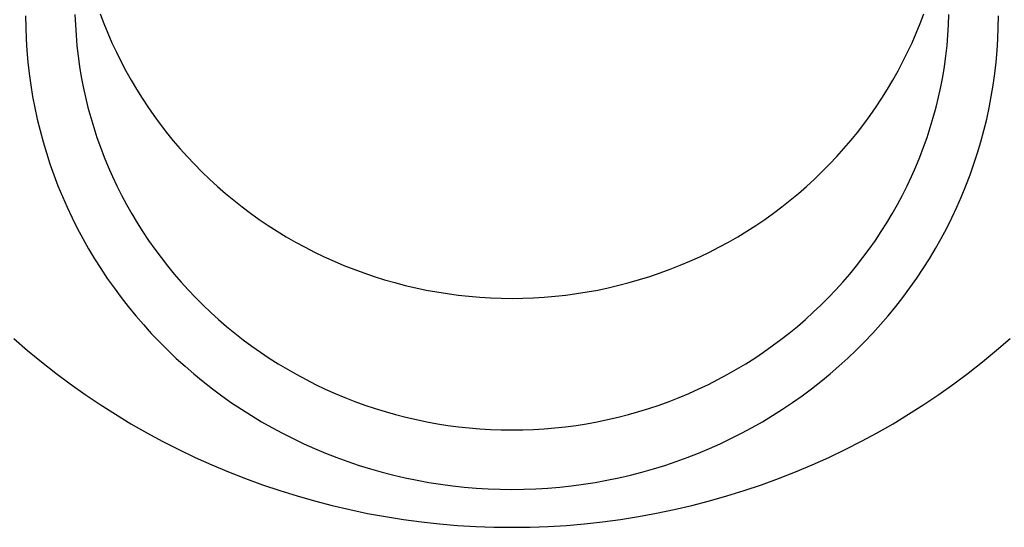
# Model space of a CAD drawing. Extents: x -5 to 5, y -2 to 2.
# Tile 45 of 59: x 1.359 to 1.641, y 0.999 to 1.145. Entities that reach past the tile are written whole.
import ezdxf

# ---------------------------------------------------------------- set-up
doc = ezdxf.new("R2010")
doc.units = 0

msp = doc.modelspace()

# ---------------------------------------------------------------- linework, layer by layer
at = {"layer": 'solid extract', "color": 5, "linetype": 'CONTINUOUS'}
for p, q in [((1.360358, 1.145701, -3.159938), (1.360397, 1.142383, -3.159115)), ((1.374538, 1.146121, -3.145474), (1.374652, 1.143125, -3.144737)), ((1.381758, 1.14632, -2.994126), (1.38282, 1.143516, -2.99349)), ((1.617186, 1.143532, -2.993494), (1.618249, 1.146339, -2.99413)), ((1.625349, 1.143131, -3.144739), (1.625462, 1.146122, -3.145476)), ((1.639602, 1.142385, -3.159115), (1.639642, 1.145701, -3.159938)), ((1.360397, 1.142383, -3.159115), (1.36052, 1.139061, -3.158293)), ((1.374652, 1.143125, -3.144737), (1.374842, 1.140131, -3.144001)), ((1.38282, 1.143516, -2.99349), (1.383953, 1.140735, -2.992863)), ((1.616052, 1.140746, -2.992865), (1.617186, 1.143532, -2.993494)), ((1.62516, 1.140144, -3.144005), (1.625349, 1.143131, -3.144739)), ((1.639479, 1.139068, -3.158294), (1.639602, 1.142385, -3.159115)), ((1.374842, 1.140131, -3.144001), (1.375107, 1.137144, -3.14327)), ((1.383953, 1.140735, -2.992863), (1.385157, 1.137976, -2.992243)), ((1.614848, 1.137986, -2.992245), (1.616052, 1.140746, -2.992865)), ((1.624896, 1.137164, -3.143275), (1.62516, 1.140144, -3.144005)), ((1.36052, 1.139061, -3.158293), (1.360728, 1.13574, -3.157474)), ((1.375107, 1.137144, -3.14327), (1.375447, 1.134169, -3.142544)), ((1.385157, 1.137976, -2.992243), (1.38643, 1.135244, -2.991632)), ((1.613577, 1.135258, -2.991635), (1.614848, 1.137986, -2.992245)), ((1.624555, 1.134185, -3.142548), (1.624896, 1.137164, -3.143275)), ((1.639274, 1.135754, -3.157477), (1.639479, 1.139068, -3.158294)), ((1.360728, 1.13574, -3.157474), (1.361018, 1.132426, -3.156659)), ((1.375447, 1.134169, -3.142544), (1.375862, 1.131202, -3.141822)), ((1.38643, 1.135244, -2.991632), (1.38777, 1.132546, -2.991031)), ((1.612239, 1.132564, -2.991035), (1.613577, 1.135258, -2.991635)), ((1.624139, 1.131212, -3.141825), (1.624555, 1.134185, -3.142548)), ((1.638984, 1.132449, -3.156664), (1.639274, 1.135754, -3.157477)), ((1.361018, 1.132426, -3.156659), (1.361392, 1.129126, -3.15585)), ((1.375862, 1.131202, -3.141822), (1.376353, 1.12824, -3.141104)), ((1.38777, 1.132546, -2.991031), (1.389175, 1.129883, -2.990442)), ((1.610832, 1.129897, -2.990445), (1.612239, 1.132564, -2.991035)), ((1.623649, 1.128249, -3.141106), (1.624139, 1.131212, -3.141825)), ((1.63861, 1.129144, -3.155854), (1.638984, 1.132449, -3.156664)), ((1.361392, 1.129126, -3.15585), (1.36185, 1.125834, -3.155046)), ((1.376353, 1.12824, -3.141104), (1.376919, 1.125289, -3.140391)), ((1.389175, 1.129883, -2.990442), (1.390649, 1.12725, -2.989861)), ((1.609356, 1.127261, -2.989863), (1.610832, 1.129897, -2.990445)), ((1.623084, 1.125302, -3.140394), (1.623649, 1.128249, -3.141106)), ((1.638151, 1.125845, -3.155048), (1.63861, 1.129144, -3.155854)), ((1.36185, 1.125834, -3.155046), (1.362392, 1.122548, -3.154245)), ((1.376919, 1.125289, -3.140391), (1.377559, 1.122354, -3.139683)), ((1.390649, 1.12725, -2.989861), (1.392191, 1.124649, -2.989289)), ((1.607815, 1.124659, -2.989292), (1.609356, 1.127261, -2.989863)), ((1.622446, 1.122373, -3.139688), (1.623084, 1.125302, -3.140394)), ((1.63761, 1.122558, -3.154248), (1.638151, 1.125845, -3.155048)), ((1.362392, 1.122548, -3.154245), (1.363017, 1.119274, -3.15345)), ((1.377559, 1.122354, -3.139683), (1.378271, 1.119439, -3.138983)), ((1.392191, 1.124649, -2.989289), (1.393798, 1.122084, -2.988728)), ((1.60621, 1.122096, -2.988731), (1.607815, 1.124659, -2.989292)), ((1.621733, 1.119455, -3.138987), (1.622446, 1.122373, -3.139688)), ((1.636987, 1.119288, -3.153454), (1.63761, 1.122558, -3.154248)), ((1.378271, 1.119439, -3.138983), (1.379057, 1.116542, -3.138289)), ((1.393798, 1.122084, -2.988728), (1.395467, 1.119559, -2.988179)), ((1.395467, 1.119559, -2.988179), (1.397197, 1.117078, -2.987641)), ((1.602812, 1.117091, -2.987643), (1.604544, 1.119576, -2.988182)), ((1.604544, 1.119576, -2.988182), (1.60621, 1.122096, -2.988731)), ((1.620945, 1.116552, -3.138291), (1.621733, 1.119455, -3.138987)), ((1.363017, 1.119274, -3.15345), (1.363724, 1.116016, -3.152662)), ((1.397197, 1.117078, -2.987641), (1.398992, 1.114635, -2.987113)), ((1.601015, 1.114644, -2.987115), (1.602812, 1.117091, -2.987643)), ((1.636281, 1.116038, -3.152667), (1.636987, 1.119288, -3.153454)), ((1.363724, 1.116016, -3.152662), (1.364511, 1.112782, -3.151881)), ((1.379057, 1.116542, -3.138289), (1.379918, 1.113659, -3.137601)), ((1.398992, 1.114635, -2.987113), (1.40085, 1.112231, -2.986596)), ((1.599158, 1.11224, -2.986598), (1.601015, 1.114644, -2.987115)), ((1.620085, 1.113668, -3.137603), (1.620945, 1.116552, -3.138291)), ((1.635493, 1.1128, -3.151885), (1.636281, 1.116038, -3.152667)), ((1.364511, 1.112782, -3.151881), (1.365381, 1.109567, -3.151107)), ((1.379918, 1.113659, -3.137601), (1.380851, 1.110796, -3.136919)), ((1.40085, 1.112231, -2.986596), (1.402767, 1.109871, -2.986091)), ((1.597243, 1.109883, -2.986093), (1.599158, 1.11224, -2.986598)), ((1.619154, 1.110809, -3.136922), (1.620085, 1.113668, -3.137603)), ((1.634622, 1.109577, -3.15111), (1.635493, 1.1128, -3.151885)), ((1.365381, 1.109567, -3.151107), (1.366333, 1.106367, -3.15034)), ((1.380851, 1.110796, -3.136919), (1.381856, 1.107957, -3.136245)), ((1.402767, 1.109871, -2.986091), (1.404742, 1.107559, -2.985598)), ((1.595272, 1.107575, -2.985601), (1.597243, 1.109883, -2.986093)), ((1.618152, 1.107976, -3.13625), (1.619154, 1.110809, -3.136922)), ((1.63367, 1.106376, -3.150342), (1.634622, 1.109577, -3.15111)), ((1.366333, 1.106367, -3.15034), (1.367367, 1.103188, -3.14958)), ((1.381856, 1.107957, -3.136245), (1.382929, 1.105148, -3.135581)), ((1.404742, 1.107559, -2.985598), (1.406771, 1.105299, -2.985117)), ((1.406771, 1.105299, -2.985117), (1.408861, 1.103083, -2.984648)), ((1.591147, 1.103091, -2.98465), (1.593239, 1.10531, -2.98512)), ((1.593239, 1.10531, -2.98512), (1.595272, 1.107575, -2.985601)), ((1.617076, 1.105163, -3.135584), (1.618152, 1.107976, -3.13625)), ((1.632639, 1.103202, -3.149583), (1.63367, 1.106376, -3.150342)), ((1.367367, 1.103188, -3.14958), (1.368479, 1.100036, -3.148828)), ((1.382929, 1.105148, -3.135581), (1.384074, 1.102364, -3.134924)), ((1.408861, 1.103083, -2.984648), (1.411008, 1.100914, -2.984191)), ((1.589, 1.100922, -2.984193), (1.591147, 1.103091, -2.98465)), ((1.615929, 1.102373, -3.134926), (1.617076, 1.105163, -3.135584)), ((1.631529, 1.100058, -3.148833), (1.632639, 1.103202, -3.149583)), ((1.368479, 1.100036, -3.148828), (1.369668, 1.096917, -3.148087)), ((1.384074, 1.102364, -3.134924), (1.385291, 1.099604, -3.134275)), ((1.385291, 1.099604, -3.134275), (1.386578, 1.096871, -3.133634)), ((1.411008, 1.100914, -2.984191), (1.41321, 1.098797, -2.983746)), ((1.586803, 1.098808, -2.983749), (1.589, 1.100922, -2.984193)), ((1.613429, 1.096884, -3.133637), (1.614713, 1.099612, -3.134277)), ((1.614713, 1.099612, -3.134277), (1.615929, 1.102373, -3.134926)), ((1.630338, 1.096934, -3.148091), (1.631529, 1.100058, -3.148833)), ((1.369668, 1.096917, -3.148087), (1.370937, 1.093826, -3.147354)), ((1.386578, 1.096871, -3.133634), (1.387931, 1.094172, -3.133003)), ((1.41321, 1.098797, -2.983746), (1.415461, 1.096735, -2.983315)), ((1.584554, 1.096748, -2.983318), (1.586803, 1.098808, -2.983749)), ((1.612078, 1.094191, -3.133007), (1.613429, 1.096884, -3.133637)), ((1.629067, 1.093836, -3.147357), (1.630338, 1.096934, -3.148091)), ((1.387931, 1.094172, -3.133003), (1.38935, 1.091511, -3.132382)), ((1.415461, 1.096735, -2.983315), (1.417761, 1.094729, -2.982897)), ((1.417761, 1.094729, -2.982897), (1.420115, 1.092776, -2.982491)), ((1.579894, 1.092783, -2.982492), (1.58225, 1.094739, -2.982899)), ((1.58225, 1.094739, -2.982899), (1.584554, 1.096748, -2.983318)), ((1.610657, 1.091525, -3.132386), (1.612078, 1.094191, -3.133007)), ((1.370937, 1.093826, -3.147354), (1.372286, 1.09076, -3.14663)), ((1.38935, 1.091511, -3.132382), (1.390836, 1.088883, -3.131772)), ((1.420115, 1.092776, -2.982491), (1.422521, 1.090877, -2.982097)), ((1.577489, 1.090885, -2.982099), (1.579894, 1.092783, -2.982492)), ((1.609168, 1.088892, -3.131774), (1.610657, 1.091525, -3.132386)), ((1.627719, 1.09077, -3.146632), (1.629067, 1.093836, -3.147357)), ((1.372286, 1.09076, -3.14663), (1.373712, 1.087726, -3.145915)), ((1.390836, 1.088883, -3.131772), (1.392391, 1.086287, -3.13117)), ((1.422521, 1.090877, -2.982097), (1.424974, 1.089036, -2.981717)), ((1.424974, 1.089036, -2.981717), (1.427468, 1.087257, -2.981351)), ((1.572548, 1.087268, -2.981353), (1.575041, 1.089046, -2.981719)), ((1.575041, 1.089046, -2.981719), (1.577489, 1.090885, -2.982099)), ((1.607614, 1.086295, -3.131172), (1.609168, 1.088892, -3.131774)), ((1.626296, 1.08774, -3.145918), (1.627719, 1.09077, -3.146632)), ((1.373712, 1.087726, -3.145915), (1.375213, 1.084727, -3.14521)), ((1.392391, 1.086287, -3.13117), (1.394011, 1.083727, -3.130578)), ((1.427468, 1.087257, -2.981351), (1.430005, 1.085539, -2.980998)), ((1.430005, 1.085539, -2.980998), (1.43259, 1.08388, -2.980659)), ((1.56742, 1.083886, -2.98066), (1.570006, 1.085547, -2.981)), ((1.570006, 1.085547, -2.981), (1.572548, 1.087268, -2.981353)), ((1.605998, 1.083739, -3.130581), (1.607614, 1.086295, -3.131172)), ((1.624798, 1.084748, -3.145215), (1.626296, 1.08774, -3.145918)), ((1.375213, 1.084727, -3.14521), (1.376786, 1.081771, -3.144518)), ((1.394011, 1.083727, -3.130578), (1.395693, 1.081209, -3.129998)), ((1.43259, 1.08388, -2.980659), (1.435218, 1.082281, -2.980333)), ((1.564793, 1.082288, -2.980334), (1.56742, 1.083886, -2.98066)), ((1.604319, 1.081226, -3.130001), (1.605998, 1.083739, -3.130581)), ((1.623222, 1.081786, -3.144522), (1.624798, 1.084748, -3.145215)), ((1.376786, 1.081771, -3.144518), (1.378435, 1.078851, -3.143836)), ((1.395693, 1.081209, -3.129998), (1.397435, 1.078736, -3.129429)), ((1.435218, 1.082281, -2.980333), (1.437886, 1.080746, -2.980021)), ((1.437886, 1.080746, -2.980021), (1.440587, 1.079278, -2.979723)), ((1.55943, 1.079288, -2.979725), (1.56213, 1.080755, -2.980023)), ((1.56213, 1.080755, -2.980023), (1.564793, 1.082288, -2.980334)), ((1.602574, 1.078749, -3.129432), (1.604319, 1.081226, -3.130001)), ((1.62157, 1.07886, -3.143838), (1.623222, 1.081786, -3.144522)), ((1.378435, 1.078851, -3.143836), (1.38016, 1.075966, -3.143164)), ((1.397435, 1.078736, -3.129429), (1.39924, 1.076303, -3.128871)), ((1.440587, 1.079278, -2.979723), (1.443323, 1.077876, -2.979439)), ((1.443323, 1.077876, -2.979439), (1.4461, 1.076539, -2.979169)), ((1.553911, 1.076544, -2.97917), (1.556689, 1.077883, -2.979441)), ((1.556689, 1.077883, -2.979441), (1.55943, 1.079288, -2.979725)), ((1.600766, 1.076311, -3.128873), (1.602574, 1.078749, -3.129432)), ((1.619846, 1.075974, -3.143166), (1.62157, 1.07886, -3.143838)), ((1.38016, 1.075966, -3.143164), (1.381957, 1.073121, -3.142503)), ((1.39924, 1.076303, -3.128871), (1.401108, 1.073911, -3.128324)), ((1.4461, 1.076539, -2.979169), (1.448911, 1.075267, -2.978913)), ((1.448911, 1.075267, -2.978913), (1.451753, 1.074063, -2.978671)), ((1.548265, 1.07407, -2.978673), (1.551101, 1.075272, -2.978914)), ((1.551101, 1.075272, -2.978914), (1.553911, 1.076544, -2.97917)), ((1.598898, 1.073918, -3.128326), (1.600766, 1.076311, -3.128873)), ((1.618052, 1.073134, -3.142506), (1.619846, 1.075974, -3.143166)), ((1.381957, 1.073121, -3.142503), (1.383825, 1.070321, -3.141855)), ((1.401108, 1.073911, -3.128324), (1.403037, 1.071563, -3.127789)), ((1.403037, 1.071563, -3.127789), (1.405022, 1.069263, -3.127266)), ((1.451753, 1.074063, -2.978671), (1.45462, 1.07293, -2.978444)), ((1.45462, 1.07293, -2.978444), (1.457514, 1.071868, -2.978232)), ((1.457514, 1.071868, -2.978232), (1.46044, 1.070874, -2.978033)), ((1.539571, 1.070877, -2.978034), (1.542499, 1.071873, -2.978233)), ((1.542499, 1.071873, -2.978233), (1.545398, 1.072938, -2.978446)), ((1.545398, 1.072938, -2.978446), (1.548265, 1.07407, -2.978673)), ((1.594992, 1.069278, -3.127269), (1.596973, 1.071574, -3.127791)), ((1.596973, 1.071574, -3.127791), (1.598898, 1.073918, -3.128326)), ((1.616189, 1.07034, -3.141859), (1.618052, 1.073134, -3.142506)), ((1.383825, 1.070321, -3.141855), (1.385758, 1.067571, -3.14122)), ((1.405022, 1.069263, -3.127266), (1.407061, 1.067015, -3.126756)), ((1.46044, 1.070874, -2.978033), (1.463392, 1.06995, -2.977849)), ((1.463392, 1.06995, -2.977849), (1.466365, 1.069097, -2.977679)), ((1.466365, 1.069097, -2.977679), (1.469354, 1.068319, -2.977524)), ((1.530664, 1.068324, -2.977525), (1.533654, 1.069102, -2.97768)), ((1.533654, 1.069102, -2.97768), (1.536621, 1.069953, -2.977849)), ((1.536621, 1.069953, -2.977849), (1.539571, 1.070877, -2.978034)), ((1.592949, 1.067027, -3.126758), (1.594992, 1.069278, -3.127269)), ((1.614251, 1.067586, -3.141223), (1.616189, 1.07034, -3.141859)), ((1.385758, 1.067571, -3.14122), (1.387763, 1.064867, -3.140597)), ((1.407061, 1.067015, -3.126756), (1.409157, 1.064816, -3.126258)), ((1.469354, 1.068319, -2.977524), (1.472362, 1.067613, -2.977384)), ((1.472362, 1.067613, -2.977384), (1.475392, 1.066979, -2.977259)), ((1.475392, 1.066979, -2.977259), (1.47844, 1.066419, -2.977148)), ((1.47844, 1.066419, -2.977148), (1.481498, 1.065932, -2.977051)), ((1.481498, 1.065932, -2.977051), (1.484563, 1.065521, -2.97697)), ((1.515452, 1.065523, -2.97697), (1.518522, 1.065935, -2.977052)), ((1.518522, 1.065935, -2.977052), (1.521574, 1.066421, -2.977148)), ((1.521574, 1.066421, -2.977148), (1.524619, 1.066982, -2.977259)), ((1.524619, 1.066982, -2.977259), (1.527651, 1.067616, -2.977385)), ((1.527651, 1.067616, -2.977385), (1.530664, 1.068324, -2.977525)), ((1.590849, 1.064823, -3.12626), (1.592949, 1.067027, -3.126758)), ((1.612243, 1.064876, -3.140599), (1.614251, 1.067586, -3.141223)), ((1.387763, 1.064867, -3.140597), (1.389838, 1.062207, -3.139986)), ((1.409157, 1.064816, -3.126258), (1.411311, 1.062663, -3.125772)), ((1.484563, 1.065521, -2.97697), (1.487641, 1.065183, -2.976903)), ((1.487641, 1.065183, -2.976903), (1.490729, 1.064921, -2.976851)), ((1.490729, 1.064921, -2.976851), (1.493818, 1.064733, -2.976814)), ((1.493818, 1.064733, -2.976814), (1.496916, 1.064621, -2.976792)), ((1.496916, 1.064621, -2.976792), (1.500011, 1.064584, -2.976785)), ((1.500011, 1.064584, -2.976785), (1.503102, 1.064621, -2.976792)), ((1.503102, 1.064621, -2.976792), (1.506195, 1.064734, -2.976815)), ((1.506195, 1.064734, -2.976815), (1.509289, 1.064922, -2.976852)), ((1.509289, 1.064922, -2.976852), (1.512372, 1.065185, -2.976904)), ((1.512372, 1.065185, -2.976904), (1.515452, 1.065523, -2.97697)), ((1.588696, 1.06267, -3.125774), (1.590849, 1.064823, -3.12626)), ((1.610169, 1.062214, -3.139988), (1.612243, 1.064876, -3.140599)), ((1.389838, 1.062207, -3.139986), (1.39198, 1.059595, -3.139387)), ((1.411311, 1.062663, -3.125772), (1.413519, 1.060562, -3.125299)), ((1.413519, 1.060562, -3.125299), (1.415778, 1.058516, -3.124839)), ((1.584238, 1.05853, -3.124842), (1.586492, 1.060572, -3.125301)), ((1.586492, 1.060572, -3.125301), (1.588696, 1.06267, -3.125774)), ((1.608031, 1.059607, -3.13939), (1.610169, 1.062214, -3.139988)), ((1.39198, 1.059595, -3.139387), (1.394186, 1.057036, -3.138803)), ((1.415778, 1.058516, -3.124839), (1.418082, 1.056528, -3.124393)), ((1.581929, 1.056538, -3.124396), (1.584238, 1.05853, -3.124842)), ((1.605829, 1.057054, -3.138807), (1.608031, 1.059607, -3.13939)), ((1.394186, 1.057036, -3.138803), (1.396452, 1.054536, -3.138232)), ((1.396452, 1.054536, -3.138232), (1.398782, 1.052088, -3.137676)), ((1.418082, 1.056528, -3.124393), (1.420438, 1.054594, -3.123961)), ((1.420438, 1.054594, -3.123961), (1.422846, 1.052715, -3.123541)), ((1.577162, 1.05272, -3.123542), (1.579569, 1.0546, -3.123962)), ((1.579569, 1.0546, -3.123962), (1.581929, 1.056538, -3.124396)), ((1.601225, 1.052096, -3.137678), (1.60356, 1.054549, -3.138235)), ((1.60356, 1.054549, -3.138235), (1.605829, 1.057054, -3.138807)), ((1.356983, 1.053043, -2.881844), (1.36091, 1.049642, -2.881112)), ((1.398782, 1.052088, -3.137676), (1.401177, 1.049693, -3.137133)), ((1.422846, 1.052715, -3.123541), (1.4253, 1.050892, -3.123135)), ((1.574713, 1.050901, -3.123137), (1.577162, 1.05272, -3.123542)), ((1.598831, 1.0497, -3.137134), (1.601225, 1.052096, -3.137678)), ((1.639109, 1.049658, -2.881116), (1.643043, 1.053067, -2.881849)), ((1.36091, 1.049642, -2.881112), (1.364928, 1.04633, -2.880402)), ((1.401177, 1.049693, -3.137133), (1.403632, 1.047354, -3.136603)), ((1.4253, 1.050892, -3.123135), (1.427797, 1.04913, -3.122744)), ((1.427797, 1.04913, -3.122744), (1.430333, 1.047432, -3.122367)), ((1.569679, 1.047441, -3.122369), (1.57222, 1.049142, -3.122746)), ((1.57222, 1.049142, -3.122746), (1.574713, 1.050901, -3.123137)), ((1.596381, 1.047365, -3.136606), (1.598831, 1.0497, -3.137134)), ((1.635088, 1.046343, -2.880405), (1.639109, 1.049658, -2.881116)), ((1.364928, 1.04633, -2.880402), (1.369029, 1.043113, -2.879715)), ((1.403632, 1.047354, -3.136603), (1.406143, 1.045076, -3.136089)), ((1.430333, 1.047432, -3.122367), (1.432913, 1.045794, -3.122004)), ((1.567095, 1.045799, -3.122005), (1.569679, 1.047441, -3.122369)), ((1.593874, 1.045092, -3.136092), (1.596381, 1.047365, -3.136606)), ((1.630989, 1.043126, -2.879718), (1.635088, 1.046343, -2.880405)), ((1.369029, 1.043113, -2.879715), (1.373206, 1.039997, -2.879051)), ((1.406143, 1.045076, -3.136089), (1.408706, 1.042863, -3.13559)), ((1.432913, 1.045794, -3.122004), (1.435537, 1.044216, -3.121655)), ((1.435537, 1.044216, -3.121655), (1.438201, 1.0427, -3.121321)), ((1.561813, 1.042707, -3.121322), (1.564471, 1.04422, -3.121656)), ((1.564471, 1.04422, -3.121656), (1.567095, 1.045799, -3.122005)), ((1.591306, 1.042874, -3.135593), (1.593874, 1.045092, -3.136092)), ((1.626818, 1.040014, -2.879055), (1.630989, 1.043126, -2.879718)), ((1.408706, 1.042863, -3.13559), (1.411327, 1.04071, -3.135106)), ((1.411327, 1.04071, -3.135106), (1.414006, 1.038617, -3.134637)), ((1.438201, 1.0427, -3.121321), (1.4409, 1.04125, -3.121001)), ((1.4409, 1.04125, -3.121001), (1.443628, 1.039867, -3.120697)), ((1.556385, 1.039874, -3.120699), (1.559119, 1.041259, -3.121003)), ((1.559119, 1.041259, -3.121003), (1.561813, 1.042707, -3.121322)), ((1.586003, 1.038623, -3.134638), (1.588681, 1.040717, -3.135108)), ((1.588681, 1.040717, -3.135108), (1.591306, 1.042874, -3.135593)), ((1.373206, 1.039997, -2.879051), (1.377453, 1.036987, -2.878412)), ((1.414006, 1.038617, -3.134637), (1.416737, 1.036587, -3.134182)), ((1.443628, 1.039867, -3.120697), (1.446394, 1.038549, -3.120408)), ((1.446394, 1.038549, -3.120408), (1.449196, 1.037296, -3.120133)), ((1.550813, 1.0373, -3.120134), (1.553614, 1.038553, -3.120409)), ((1.553614, 1.038553, -3.120409), (1.556385, 1.039874, -3.120699)), ((1.583277, 1.036596, -3.134184), (1.586003, 1.038623, -3.134638)), ((1.622576, 1.037007, -2.878416), (1.626818, 1.040014, -2.879055)), ((1.377453, 1.036987, -2.878412), (1.381767, 1.034084, -2.877798)), ((1.416737, 1.036587, -3.134182), (1.419517, 1.034624, -3.133744)), ((1.419517, 1.034624, -3.133744), (1.422339, 1.032732, -3.133322)), ((1.449196, 1.037296, -3.120133), (1.452029, 1.03611, -3.119873)), ((1.452029, 1.03611, -3.119873), (1.454888, 1.034993, -3.119629)), ((1.454888, 1.034993, -3.119629), (1.457769, 1.033947, -3.119401)), ((1.542245, 1.033952, -3.119402), (1.545132, 1.035, -3.119631)), ((1.545132, 1.035, -3.119631), (1.547986, 1.036115, -3.119874)), ((1.547986, 1.036115, -3.119874), (1.550813, 1.0373, -3.120134)), ((1.577674, 1.032742, -3.133324), (1.580503, 1.034638, -3.133747)), ((1.580503, 1.034638, -3.133747), (1.583277, 1.036596, -3.134184)), ((1.618253, 1.034098, -2.8778), (1.622576, 1.037007, -2.878416)), ((1.381767, 1.034084, -2.877798), (1.38616, 1.031281, -2.877206)), ((1.422339, 1.032732, -3.133322), (1.425212, 1.030907, -3.132916)), ((1.457769, 1.033947, -3.119401), (1.460679, 1.032969, -3.119187)), ((1.460679, 1.032969, -3.119187), (1.463616, 1.032061, -3.118989)), ((1.463616, 1.032061, -3.118989), (1.466576, 1.031222, -3.118807)), ((1.53344, 1.031226, -3.118808), (1.536393, 1.032063, -3.11899)), ((1.536393, 1.032063, -3.11899), (1.53933, 1.032972, -3.119188)), ((1.53933, 1.032972, -3.119188), (1.542245, 1.033952, -3.119402)), ((1.574797, 1.030913, -3.132917), (1.577674, 1.032742, -3.133324)), ((1.613857, 1.031292, -2.877208), (1.618253, 1.034098, -2.8778)), ((1.38616, 1.031281, -2.877206), (1.390624, 1.028582, -2.876638)), ((1.425212, 1.030907, -3.132916), (1.428134, 1.029148, -3.132525)), ((1.428134, 1.029148, -3.132525), (1.431101, 1.027459, -3.13215)), ((1.466576, 1.031222, -3.118807), (1.469553, 1.030455, -3.11864)), ((1.469553, 1.030455, -3.11864), (1.472543, 1.029762, -3.118489)), ((1.472543, 1.029762, -3.118489), (1.475556, 1.029139, -3.118354)), ((1.475556, 1.029139, -3.118354), (1.478583, 1.028588, -3.118235)), ((1.521428, 1.02859, -3.118235), (1.524456, 1.029142, -3.118355)), ((1.524456, 1.029142, -3.118355), (1.527471, 1.029765, -3.11849)), ((1.527471, 1.029765, -3.11849), (1.530468, 1.03046, -3.118641)), ((1.530468, 1.03046, -3.118641), (1.53344, 1.031226, -3.118808)), ((1.568915, 1.027467, -3.132152), (1.571875, 1.029153, -3.132526)), ((1.571875, 1.029153, -3.132526), (1.574797, 1.030913, -3.132917)), ((1.609395, 1.028593, -2.87664), (1.613857, 1.031292, -2.877208)), ((1.390624, 1.028582, -2.876638), (1.39515, 1.025993, -2.876094)), ((1.431101, 1.027459, -3.13215), (1.434106, 1.025842, -3.131793)), ((1.478583, 1.028588, -3.118235), (1.481619, 1.028111, -3.118131)), ((1.481619, 1.028111, -3.118131), (1.484672, 1.027706, -3.118043)), ((1.484672, 1.027706, -3.118043), (1.487728, 1.027375, -3.117972)), ((1.487728, 1.027375, -3.117972), (1.490791, 1.027118, -3.117916)), ((1.490791, 1.027118, -3.117916), (1.493858, 1.026934, -3.117876)), ((1.493858, 1.026934, -3.117876), (1.49693, 1.026824, -3.117852)), ((1.49693, 1.026824, -3.117852), (1.5, 1.026787, -3.117844)), ((1.5, 1.026787, -3.117844), (1.50307, 1.026824, -3.117852)), ((1.50307, 1.026824, -3.117852), (1.506145, 1.026934, -3.117876)), ((1.506145, 1.026934, -3.117876), (1.50922, 1.027119, -3.117916)), ((1.50922, 1.027119, -3.117916), (1.512282, 1.027376, -3.117972)), ((1.512282, 1.027376, -3.117972), (1.515345, 1.027708, -3.118044)), ((1.515345, 1.027708, -3.118044), (1.518393, 1.028113, -3.118132)), ((1.518393, 1.028113, -3.118132), (1.521428, 1.02859, -3.118235)), ((1.565914, 1.025853, -3.131795), (1.568915, 1.027467, -3.132152)), ((1.604877, 1.026007, -2.876097), (1.609395, 1.028593, -2.87664)), ((1.39515, 1.025993, -2.876094), (1.399732, 1.023518, -2.875576)), ((1.399732, 1.023518, -2.875576), (1.404369, 1.021156, -2.875083)), ((1.434106, 1.025842, -3.131793), (1.437146, 1.024301, -3.131452)), ((1.437146, 1.024301, -3.131452), (1.440227, 1.022831, -3.131128)), ((1.559782, 1.022836, -3.131129), (1.562868, 1.024308, -3.131454)), ((1.562868, 1.024308, -3.131454), (1.565914, 1.025853, -3.131795)), ((1.595652, 1.021167, -2.875085), (1.600298, 1.023534, -2.875579)), ((1.600298, 1.023534, -2.875579), (1.604877, 1.026007, -2.876097)), ((1.404369, 1.021156, -2.875083), (1.409072, 1.018903, -2.874613)), ((1.440227, 1.022831, -3.131128), (1.443349, 1.021434, -3.13082)), ((1.443349, 1.021434, -3.13082), (1.446506, 1.020111, -3.130529)), ((1.55351, 1.020117, -3.13053), (1.556661, 1.021438, -3.130821)), ((1.556661, 1.021438, -3.130821), (1.559782, 1.022836, -3.131129)), ((1.590946, 1.018911, -2.874615), (1.595652, 1.021167, -2.875085)), ((1.409072, 1.018903, -2.874613), (1.413831, 1.016762, -2.874168)), ((1.446506, 1.020111, -3.130529), (1.449693, 1.018865, -3.130255)), ((1.449693, 1.018865, -3.130255), (1.452904, 1.017699, -3.129999)), ((1.452904, 1.017699, -3.129999), (1.456147, 1.016608, -3.12976)), ((1.543862, 1.016612, -3.129761), (1.547111, 1.017704, -3.13)), ((1.547111, 1.017704, -3.13), (1.550329, 1.018874, -3.130257)), ((1.550329, 1.018874, -3.130257), (1.55351, 1.020117, -3.13053)), ((1.58619, 1.016771, -2.87417), (1.590946, 1.018911, -2.874615)), ((1.413831, 1.016762, -2.874168), (1.418639, 1.014738, -2.873748)), ((1.456147, 1.016608, -3.12976), (1.459422, 1.015594, -3.129538)), ((1.459422, 1.015594, -3.129538), (1.462722, 1.014659, -3.129333)), ((1.537295, 1.014663, -3.129334), (1.540588, 1.015597, -3.129538)), ((1.540588, 1.015597, -3.129538), (1.543862, 1.016612, -3.129761)), ((1.581391, 1.014749, -2.87375), (1.58619, 1.016771, -2.87417)), ((1.418639, 1.014738, -2.873748), (1.423487, 1.012833, -2.873354)), ((1.423487, 1.012833, -2.873354), (1.428379, 1.011047, -2.872985)), ((1.462722, 1.014659, -3.129333), (1.466041, 1.013803, -3.129146)), ((1.466041, 1.013803, -3.129146), (1.469376, 1.013029, -3.128977)), ((1.469376, 1.013029, -3.128977), (1.472736, 1.012334, -3.128825)), ((1.472736, 1.012334, -3.128825), (1.476111, 1.01172, -3.128691)), ((1.523901, 1.011722, -3.128692), (1.527278, 1.012337, -3.128826)), ((1.527278, 1.012337, -3.128826), (1.53064, 1.013033, -3.128978)), ((1.53064, 1.013033, -3.128978), (1.533981, 1.013809, -3.129147)), ((1.533981, 1.013809, -3.129147), (1.537295, 1.014663, -3.129334)), ((1.571643, 1.011055, -2.872986), (1.576544, 1.012845, -2.873356)), ((1.576544, 1.012845, -2.873356), (1.581391, 1.014749, -2.87375)), ((1.428379, 1.011047, -2.872985), (1.433321, 1.009377, -2.87264)), ((1.433321, 1.009377, -2.87264), (1.438305, 1.007826, -2.87232)), ((1.476111, 1.01172, -3.128691), (1.479498, 1.011187, -3.128575)), ((1.479498, 1.011187, -3.128575), (1.482903, 1.010735, -3.128477)), ((1.482903, 1.010735, -3.128477), (1.486311, 1.010366, -3.128397)), ((1.486311, 1.010366, -3.128397), (1.489728, 1.010079, -3.128334)), ((1.489728, 1.010079, -3.128334), (1.493149, 1.009873, -3.128289)), ((1.493149, 1.009873, -3.128289), (1.496575, 1.00975, -3.128263)), ((1.496575, 1.00975, -3.128263), (1.5, 1.009709, -3.128254)), ((1.5, 1.009709, -3.128254), (1.503424, 1.00975, -3.128263)), ((1.503424, 1.00975, -3.128263), (1.506855, 1.009874, -3.128289)), ((1.506855, 1.009874, -3.128289), (1.510284, 1.01008, -3.128334)), ((1.510284, 1.01008, -3.128334), (1.5137, 1.010367, -3.128397)), ((1.5137, 1.010367, -3.128397), (1.517116, 1.010738, -3.128477)), ((1.517116, 1.010738, -3.128477), (1.520515, 1.011189, -3.128576)), ((1.520515, 1.011189, -3.128576), (1.523901, 1.011722, -3.128692)), ((1.561717, 1.007832, -2.872322), (1.566698, 1.009383, -2.872641)), ((1.566698, 1.009383, -2.872641), (1.571643, 1.011055, -2.872986)), ((1.438305, 1.007826, -2.87232), (1.443323, 1.006395, -2.872026)), ((1.443323, 1.006395, -2.872026), (1.448366, 1.005089, -2.871758)), ((1.551665, 1.005097, -2.87176), (1.556708, 1.006404, -2.872028)), ((1.556708, 1.006404, -2.872028), (1.561717, 1.007832, -2.872322)), ((1.448366, 1.005089, -2.871758), (1.453439, 1.003905, -2.871515)), ((1.453439, 1.003905, -2.871515), (1.458549, 1.002843, -2.871298)), ((1.541471, 1.002847, -2.871298), (1.546583, 1.003911, -2.871516)), ((1.546583, 1.003911, -2.871516), (1.551665, 1.005097, -2.87176)), ((1.458549, 1.002843, -2.871298), (1.463685, 1.001903, -2.871105)), ((1.463685, 1.001903, -2.871105), (1.468839, 1.001087, -2.870939)), ((1.468839, 1.001087, -2.870939), (1.474002, 1.000398, -2.870798)), ((1.526023, 1.000401, -2.870798), (1.531194, 1.001092, -2.87094)), ((1.531194, 1.001092, -2.87094), (1.536339, 1.001906, -2.871106)), ((1.536339, 1.001906, -2.871106), (1.541471, 1.002847, -2.871298)), ((1.474002, 1.000398, -2.870798), (1.479188, 0.999833, -2.870682)), ((1.479188, 0.999833, -2.870682), (1.484389, 0.999393, -2.870593)), ((1.484389, 0.999393, -2.870593), (1.48959, 0.999079, -2.870529)), ((1.48959, 0.999079, -2.870529), (1.494808, 0.998891, -2.87049)), ((1.494808, 0.998891, -2.87049), (1.500019, 0.998828, -2.870478)), ((1.500019, 0.998828, -2.870478), (1.505224, 0.998892, -2.87049)), ((1.505224, 0.998892, -2.87049), (1.510431, 0.99908, -2.870529)), ((1.510431, 0.99908, -2.870529), (1.515643, 0.999395, -2.870593)), ((1.515643, 0.999395, -2.870593), (1.520835, 0.999835, -2.870683)), ((1.520835, 0.999835, -2.870683), (1.526023, 1.000401, -2.870798))]:
    msp.add_line(p, q, dxfattribs=at)

doc.saveas('drawing.dxf')
